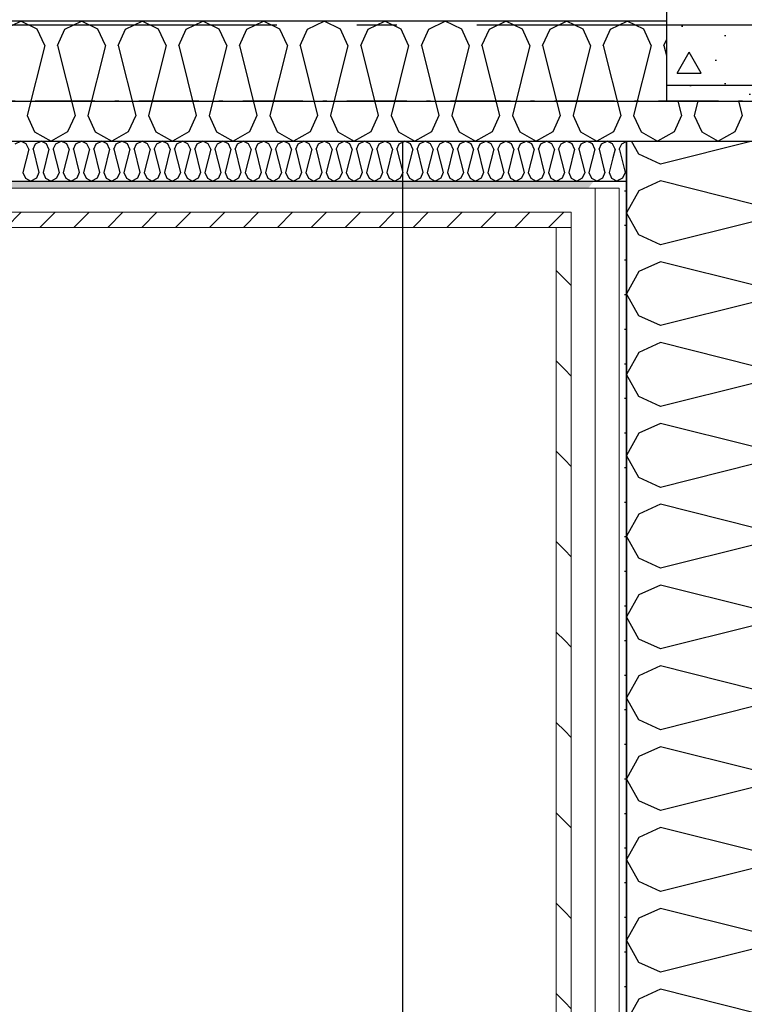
# Model space of a CAD drawing. Header units: millimetres. Extents: x -117798 to 93698, y -182207 to 252400.
# Tile 75 of 222: x -69582 to -68676, y -27042 to -25810. Entities that reach past the tile are written whole.
import ezdxf
from ezdxf.enums import TextEntityAlignment as Align

# ---------------------------------------------------------------- set-up
doc = ezdxf.new("R2010")
doc.units = ezdxf.units.MM
doc.header["$LTSCALE"] = 0.5
doc.header["$MEASUREMENT"] = 0
for name, pattern in [('Akselinje', [1500, 1000, -200, 100, -200]), ('Over snittplan', [260, 150, -50, 10, -50]), ('PLINE', [0])]:
    doc.linetypes.add(name, pattern=pattern)
for name, color, linetype in [('222- Søyler', 7, 'Continuous'), ('222- Søyler  (Skravur)', 7, 'Continuous'), ('223- Bjelker', 7, 'Continuous'), ('232- Ikke-bærende yttervegger', 7, 'Continuous'), ('232- Ikke-bærende yttervegger (Skravur)', 7, 'Continuous'), ('232- Ikke-bærende yttervegger (Skravur)(Nye konstruksjoner)', 7, 'Continuous'), ('232- Ikke-bærende yttervegger(Nye konstruksjoner)', 7, 'Continuous'), ('235- Utvendig kledning og overflate (Skravur)(Nye konstruksjoner)', 7, 'Continuous'), ('251- Frittbærende dekker', 7, 'Continuous'), ('261- Primærkonstruksjon (tak)', 7, 'Continuous'), ('261- Primærkonstruksjon (tak)(Nye konstruksjoner)', 7, 'Continuous'), ('262- Taktekking(Nye konstruksjoner)', 7, 'Continuous'), ('82-- Modullinjer', 7, 'Continuous')]:
    doc.layers.add(name, color=color, linetype=linetype)
doc.layers.add('235- Utvendig kledning og overflate(Nye konstruksjoner)', color=7, linetype='Continuous', lineweight=0)
doc.styles.add('GENERATED_STYLE_4', font='arial.ttf')
pattern_1 = [(45, (0, 0), (-21.213203, 21.213203), [])]
pattern_2 = [(0, (0, 0), (0, 43.30127), [0, -25]), (0, (12.5, 21.65), (0, 43.30127), [0, -25])]

# ---------------------------------------------------------------- blocks, each defined once
blk = doc.blocks.new('*X368')
at = {"layer": '232- Ikke-bærende yttervegger (Skravur)(Nye konstruksjoner)', "linetype": 'PLINE'}
for p, q in [((-68807.7, -25978.2), (-68816.8, -25961.9)), ((-68666.1, -25961.9), (-68780.6, -25990.6)), ((-68780.6, -25990.6), (-68807.7, -25978.2)), ((-68780.6, -26011.8), (-68807.7, -26024.2)), ((-68663.3, -26041.2), (-68780.6, -26011.8)), ((-68807.7, -26024.2), (-68823.2, -26051.8)), ((-68807.7, -26079.4), (-68823.2, -26051.8)), ((-68663.3, -26062.4), (-68780.6, -26091.7)), ((-68780.6, -26091.7), (-68807.7, -26079.4)), ((-68780.6, -26113), (-68807.7, -26125.3)), ((-68663.3, -26142.3), (-68780.6, -26113)), ((-68807.7, -26125.3), (-68823.2, -26153)), ((-68807.7, -26180.6), (-68823.2, -26153)), ((-68663.3, -26163.6), (-68780.6, -26192.9)), ((-68780.6, -26192.9), (-68807.7, -26180.6)), ((-68780.6, -26214.2), (-68807.7, -26226.5)), ((-68663.3, -26243.5), (-68780.6, -26214.2)), ((-68807.7, -26226.5), (-68823.2, -26254.1)), ((-68807.7, -26281.8), (-68823.2, -26254.1)), ((-68663.3, -26264.8), (-68780.6, -26294.1)), ((-68780.6, -26294.1), (-68807.7, -26281.8)), ((-68780.6, -26315.3), (-68807.7, -26327.7)), ((-68663.3, -26344.7), (-68780.6, -26315.3)), ((-68807.7, -26327.7), (-68823.2, -26355.3)), ((-68807.7, -26382.9), (-68823.2, -26355.3)), ((-68663.3, -26365.9), (-68780.6, -26395.3)), ((-68780.6, -26395.3), (-68807.7, -26382.9)), ((-68780.6, -26416.5), (-68807.7, -26428.8)), ((-68663.3, -26445.8), (-68780.6, -26416.5)), ((-68807.7, -26428.8), (-68823.2, -26456.5)), ((-68807.7, -26484.1), (-68823.2, -26456.5)), ((-68663.3, -26467.1), (-68780.6, -26496.4)), ((-68780.6, -26496.4), (-68807.7, -26484.1)), ((-68780.6, -26517.7), (-68807.7, -26530)), ((-68663.3, -26547), (-68780.6, -26517.7)), ((-68807.7, -26530), (-68823.2, -26557.6)), ((-68807.7, -26585.3), (-68823.2, -26557.6)), ((-68663.3, -26568.3), (-68780.6, -26597.6)), ((-68780.6, -26597.6), (-68807.7, -26585.3)), ((-68780.6, -26618.9), (-68807.7, -26631.2)), ((-68663.3, -26648.2), (-68780.6, -26618.9)), ((-68807.7, -26631.2), (-68823.2, -26658.8)), ((-68807.7, -26686.4), (-68823.2, -26658.8)), ((-68663.3, -26669.4), (-68780.6, -26698.8)), ((-68780.6, -26698.8), (-68807.7, -26686.4)), ((-68780.6, -26720), (-68807.7, -26732.4)), ((-68663.3, -26749.4), (-68780.6, -26720)), ((-68807.7, -26732.4), (-68823.2, -26760)), ((-68807.7, -26787.6), (-68823.2, -26760)), ((-68663.3, -26770.6), (-68780.6, -26799.9)), ((-68780.6, -26799.9), (-68807.7, -26787.6)), ((-68780.6, -26821.2), (-68807.7, -26833.5)), ((-68663.3, -26850.5), (-68780.6, -26821.2)), ((-68807.7, -26833.5), (-68823.2, -26861.2)), ((-68807.7, -26888.8), (-68823.2, -26861.2)), ((-68663.3, -26871.8), (-68780.6, -26901.1)), ((-68780.6, -26901.1), (-68807.7, -26888.8)), ((-68780.6, -26922.4), (-68807.7, -26934.7)), ((-68663.3, -26951.7), (-68780.6, -26922.4)), ((-68807.7, -26934.7), (-68823.2, -26962.3)), ((-68807.7, -26990), (-68823.2, -26962.3)), ((-68663.3, -26973), (-68780.6, -27002.3)), ((-68780.6, -27002.3), (-68807.7, -26990)), ((-68780.6, -27023.5), (-68807.7, -27035.9)), ((-68663.3, -27052.9), (-68780.6, -27023.5)), ((-68807.7, -27035.9), (-68823.2, -27063.5))]:
    blk.add_line(p, q, dxfattribs=at)
blk = doc.blocks.new('*X446')
at = {"layer": '232- Ikke-bærende yttervegger (Skravur)', "linetype": 'PLINE'}
for p, q in [((-69601.7, -25821.7), (-69581, -25811.9)), ((-69560.3, -25821.7), (-69581, -25811.9)), ((-69525.9, -25821.7), (-69505.1, -25811.9)), ((-69484.4, -25821.7), (-69505.1, -25811.9)), ((-69450, -25821.7), (-69429.3, -25811.9)), ((-69408.5, -25821.7), (-69429.3, -25811.9)), ((-69374.1, -25821.7), (-69353.4, -25811.9)), ((-69332.7, -25821.7), (-69353.4, -25811.9)), ((-69298.2, -25821.7), (-69277.5, -25811.9)), ((-69256.8, -25821.7), (-69277.5, -25811.9)), ((-69222.3, -25821.7), (-69201.6, -25811.9)), ((-69180.9, -25821.7), (-69201.6, -25811.9)), ((-69146.5, -25821.7), (-69125.7, -25811.9)), ((-69105, -25821.7), (-69125.7, -25811.9)), ((-69070.6, -25821.7), (-69049.9, -25811.9)), ((-69029.1, -25821.7), (-69049.9, -25811.9)), ((-68994.7, -25821.7), (-68974, -25811.9)), ((-68953.3, -25821.7), (-68974, -25811.9)), ((-68918.8, -25821.7), (-68898.1, -25811.9)), ((-68877.4, -25821.7), (-68898.1, -25811.9)), ((-68843, -25821.7), (-68822.2, -25811.9)), ((-68801.5, -25821.7), (-68822.2, -25811.9)), ((-69551.1, -25842.1), (-69560.3, -25821.7)), ((-69535.1, -25842.1), (-69525.9, -25821.7)), ((-69475.2, -25842.1), (-69484.4, -25821.7)), ((-69459.2, -25842.1), (-69450, -25821.7)), ((-69399.3, -25842.1), (-69408.5, -25821.7)), ((-69383.4, -25842.1), (-69374.1, -25821.7)), ((-69323.4, -25842.1), (-69332.7, -25821.7)), ((-69307.5, -25842.1), (-69298.2, -25821.7)), ((-69247.5, -25842.1), (-69256.8, -25821.7)), ((-69231.6, -25842.1), (-69222.3, -25821.7)), ((-69171.7, -25842.1), (-69180.9, -25821.7)), ((-69155.7, -25842.1), (-69146.5, -25821.7)), ((-69095.8, -25842.1), (-69105, -25821.7)), ((-69079.8, -25842.1), (-69070.6, -25821.7)), ((-69019.9, -25842.1), (-69029.1, -25821.7)), ((-69004, -25842.1), (-68994.7, -25821.7)), ((-68944, -25842.1), (-68953.3, -25821.7)), ((-68928.1, -25842.1), (-68918.8, -25821.7)), ((-68868.1, -25842.1), (-68877.4, -25821.7)), ((-68852.2, -25842.1), (-68843, -25821.7)), ((-68792.3, -25842.1), (-68801.5, -25821.7)), ((-69551.1, -25842.1), (-69573.1, -25930)), ((-69535.1, -25842.1), (-69513.1, -25930)), ((-69475.2, -25842.1), (-69497.2, -25930)), ((-69459.2, -25842.1), (-69437.2, -25930)), ((-69399.3, -25842.1), (-69421.3, -25930)), ((-69383.4, -25842.1), (-69361.4, -25930)), ((-69323.4, -25842.1), (-69345.4, -25930)), ((-69307.5, -25842.1), (-69285.5, -25930)), ((-69247.5, -25842.1), (-69269.5, -25930)), ((-69231.6, -25842.1), (-69209.6, -25930)), ((-69171.7, -25842.1), (-69193.7, -25930)), ((-69155.7, -25842.1), (-69133.7, -25930)), ((-69095.8, -25842.1), (-69117.8, -25930)), ((-69079.8, -25842.1), (-69057.8, -25930)), ((-69019.9, -25842.1), (-69041.9, -25930)), ((-69004, -25842.1), (-68982, -25930)), ((-68944, -25842.1), (-68966, -25930)), ((-68928.1, -25842.1), (-68906.1, -25930)), ((-68868.1, -25842.1), (-68890.1, -25930)), ((-68852.2, -25842.1), (-68830.2, -25930)), ((-68792.3, -25842.1), (-68814.3, -25930)), ((-68776.3, -25842.1), (-68773.2, -25835.1)), ((-68776.3, -25842.1), (-68773.2, -25854.7)), ((-68758.9, -25911.9), (-68754.3, -25930)), ((-68733.9, -25911.9), (-68738.4, -25930)), ((-68683, -25911.9), (-68678.4, -25930)), ((-69573.1, -25930), (-69563.8, -25950.4)), ((-69513.1, -25930), (-69522.4, -25950.4)), ((-69497.2, -25930), (-69487.9, -25950.4)), ((-69437.2, -25930), (-69446.5, -25950.4)), ((-69421.3, -25930), (-69412, -25950.4)), ((-69361.4, -25930), (-69370.6, -25950.4)), ((-69345.4, -25930), (-69336.2, -25950.4)), ((-69285.5, -25930), (-69294.7, -25950.4)), ((-69269.5, -25930), (-69260.3, -25950.4)), ((-69209.6, -25930), (-69218.8, -25950.4)), ((-69193.7, -25930), (-69184.4, -25950.4)), ((-69133.7, -25930), (-69143, -25950.4)), ((-69117.8, -25930), (-69108.5, -25950.4)), ((-69057.8, -25930), (-69067.1, -25950.4)), ((-69041.9, -25930), (-69032.7, -25950.4)), ((-68982, -25930), (-68991.2, -25950.4)), ((-68966, -25930), (-68956.8, -25950.4)), ((-68906.1, -25930), (-68915.3, -25950.4)), ((-68890.1, -25930), (-68880.9, -25950.4)), ((-68830.2, -25930), (-68839.4, -25950.4)), ((-68814.3, -25930), (-68805, -25950.4)), ((-68754.3, -25930), (-68763.6, -25950.4)), ((-68738.4, -25930), (-68729.1, -25950.4)), ((-68678.4, -25930), (-68687.7, -25950.4)), ((-69563.8, -25950.4), (-69543.1, -25961.9)), ((-69522.4, -25950.4), (-69543.1, -25961.9)), ((-69487.9, -25950.4), (-69467.2, -25961.9)), ((-69446.5, -25950.4), (-69467.2, -25961.9)), ((-69412, -25950.4), (-69391.3, -25961.9)), ((-69370.6, -25950.4), (-69391.3, -25961.9)), ((-69336.2, -25950.4), (-69315.4, -25961.9)), ((-69294.7, -25950.4), (-69315.4, -25961.9)), ((-69260.3, -25950.4), (-69239.6, -25961.9)), ((-69218.8, -25950.4), (-69239.6, -25961.9)), ((-69184.4, -25950.4), (-69163.7, -25961.9)), ((-69143, -25950.4), (-69163.7, -25961.9)), ((-69108.5, -25950.4), (-69087.8, -25961.9)), ((-69067.1, -25950.4), (-69087.8, -25961.9)), ((-69032.7, -25950.4), (-69011.9, -25961.9)), ((-68991.2, -25950.4), (-69011.9, -25961.9)), ((-68956.8, -25950.4), (-68936.1, -25961.9)), ((-68915.3, -25950.4), (-68936.1, -25961.9)), ((-68880.9, -25950.4), (-68860.2, -25961.9)), ((-68839.4, -25950.4), (-68860.2, -25961.9)), ((-68805, -25950.4), (-68784.3, -25961.9)), ((-68763.6, -25950.4), (-68784.3, -25961.9)), ((-68729.1, -25950.4), (-68708.4, -25961.9)), ((-68687.7, -25950.4), (-68708.4, -25961.9))]:
    blk.add_line(p, q, dxfattribs=at)
blk = doc.blocks.new('*X447')
at = {"layer": '235- Utvendig kledning og overflate (Skravur)(Nye konstruksjoner)', "linetype": 'PLINE'}
blk.add_line((-68862.7, -26010.5), (-68862.2, -26010.8), dxfattribs=at)
blk = doc.blocks.new('*X448')
at = {"layer": '235- Utvendig kledning og overflate (Skravur)(Nye konstruksjoner)', "linetype": 'PLINE'}
for p, q in [((-68823.7, -25962.6), (-68823.2, -25962.4)), ((-68832, -25972.8), (-68824.9, -26001.3)), ((-68824.9, -26001.3), (-68828, -26008.1)), ((-68828, -26008.1), (-68832.2, -26010.4))]:
    blk.add_line(p, q, dxfattribs=at)
blk = doc.blocks.new('*X449')
at = {"layer": '235- Utvendig kledning og overflate (Skravur)(Nye konstruksjoner)', "linetype": 'PLINE'}
for p, q in [((-68840.3, -25982.9), (-68844.9, -26001.3)), ((-68850.2, -26001.3), (-68853.3, -26008.1)), ((-68851.4, -25996.5), (-68850.2, -26001.3)), ((-68844.9, -26001.3), (-68841.8, -26008.1)), ((-68862.2, -26010.8), (-68860.2, -26011.9)), ((-68853.3, -26008.1), (-68860.2, -26011.9)), ((-68841.8, -26008.1), (-68834.9, -26011.9)), ((-68832.2, -26010.4), (-68834.9, -26011.9))]:
    blk.add_line(p, q, dxfattribs=at)
blk = doc.blocks.new('*X450')
at = {"layer": '235- Utvendig kledning og overflate (Skravur)(Nye konstruksjoner)', "linetype": 'PLINE'}
for p, q in [((-69587.9, -25965.2), (-69581, -25961.9)), ((-69574.1, -25965.2), (-69581, -25961.9)), ((-69571, -25972), (-69574.1, -25965.2)), ((-69565.7, -25972), (-69562.6, -25965.2)), ((-69562.6, -25965.2), (-69555.7, -25961.9)), ((-69548.8, -25965.2), (-69555.7, -25961.9)), ((-69545.7, -25972), (-69548.8, -25965.2)), ((-69540.4, -25972), (-69537.3, -25965.2)), ((-69537.3, -25965.2), (-69530.4, -25961.9)), ((-69523.5, -25965.2), (-69530.4, -25961.9)), ((-69520.4, -25972), (-69523.5, -25965.2)), ((-69515.1, -25972), (-69512, -25965.2)), ((-69512, -25965.2), (-69505.1, -25961.9)), ((-69498.2, -25965.2), (-69505.1, -25961.9)), ((-69495.2, -25972), (-69498.2, -25965.2)), ((-69489.8, -25972), (-69486.8, -25965.2)), ((-69486.8, -25965.2), (-69479.8, -25961.9)), ((-69472.9, -25965.2), (-69479.8, -25961.9)), ((-69469.9, -25972), (-69472.9, -25965.2)), ((-69464.5, -25972), (-69461.5, -25965.2)), ((-69461.5, -25965.2), (-69454.6, -25961.9)), ((-69447.6, -25965.2), (-69454.6, -25961.9)), ((-69444.6, -25972), (-69447.6, -25965.2)), ((-69439.3, -25972), (-69436.2, -25965.2)), ((-69436.2, -25965.2), (-69429.3, -25961.9)), ((-69422.4, -25965.2), (-69429.3, -25961.9)), ((-69419.3, -25972), (-69422.4, -25965.2)), ((-69414, -25972), (-69410.9, -25965.2)), ((-69410.9, -25965.2), (-69404, -25961.9)), ((-69397.1, -25965.2), (-69404, -25961.9)), ((-69394, -25972), (-69397.1, -25965.2)), ((-69388.7, -25972), (-69385.6, -25965.2)), ((-69385.6, -25965.2), (-69378.7, -25961.9)), ((-69371.8, -25965.2), (-69378.7, -25961.9)), ((-69368.7, -25972), (-69371.8, -25965.2)), ((-69363.4, -25972), (-69360.3, -25965.2)), ((-69360.3, -25965.2), (-69353.4, -25961.9)), ((-69346.5, -25965.2), (-69353.4, -25961.9)), ((-69343.4, -25972), (-69346.5, -25965.2)), ((-69338.1, -25972), (-69335, -25965.2)), ((-69335, -25965.2), (-69328.1, -25961.9)), ((-69321.2, -25965.2), (-69328.1, -25961.9)), ((-69318.1, -25972), (-69321.2, -25965.2)), ((-69312.8, -25972), (-69309.7, -25965.2)), ((-69309.7, -25965.2), (-69302.8, -25961.9)), ((-69295.9, -25965.2), (-69302.8, -25961.9)), ((-69292.8, -25972), (-69295.9, -25965.2)), ((-69287.5, -25972), (-69284.4, -25965.2)), ((-69284.4, -25965.2), (-69277.5, -25961.9)), ((-69270.6, -25965.2), (-69277.5, -25961.9)), ((-69267.5, -25972), (-69270.6, -25965.2)), ((-69262.2, -25972), (-69259.1, -25965.2)), ((-69259.1, -25965.2), (-69252.2, -25961.9)), ((-69245.3, -25965.2), (-69252.2, -25961.9)), ((-69242.2, -25972), (-69245.3, -25965.2)), ((-69236.9, -25972), (-69233.8, -25965.2)), ((-69233.8, -25965.2), (-69226.9, -25961.9)), ((-69220, -25965.2), (-69226.9, -25961.9)), ((-69216.9, -25972), (-69220, -25965.2)), ((-69211.6, -25972), (-69208.5, -25965.2)), ((-69208.5, -25965.2), (-69201.6, -25961.9)), ((-69194.7, -25965.2), (-69201.6, -25961.9)), ((-69191.6, -25972), (-69194.7, -25965.2)), ((-69186.3, -25972), (-69183.2, -25965.2)), ((-69183.2, -25965.2), (-69176.3, -25961.9)), ((-69169.4, -25965.2), (-69176.3, -25961.9)), ((-69166.3, -25972), (-69169.4, -25965.2)), ((-69161, -25972), (-69157.9, -25965.2)), ((-69157.9, -25965.2), (-69151, -25961.9)), ((-69144.1, -25965.2), (-69151, -25961.9)), ((-69141.1, -25972), (-69144.1, -25965.2)), ((-69135.7, -25972), (-69132.7, -25965.2)), ((-69132.7, -25965.2), (-69125.7, -25961.9)), ((-69118.8, -25965.2), (-69125.7, -25961.9)), ((-69115.8, -25972), (-69118.8, -25965.2)), ((-69110.4, -25972), (-69107.4, -25965.2)), ((-69107.4, -25965.2), (-69100.5, -25961.9)), ((-69093.5, -25965.2), (-69100.5, -25961.9)), ((-69090.5, -25972), (-69093.5, -25965.2)), ((-69085.2, -25972), (-69082.1, -25965.2)), ((-69082.1, -25965.2), (-69075.2, -25961.9)), ((-69068.3, -25965.2), (-69075.2, -25961.9)), ((-69065.2, -25972), (-69068.3, -25965.2)), ((-69059.9, -25972), (-69056.8, -25965.2)), ((-69056.8, -25965.2), (-69049.9, -25961.9)), ((-69043, -25965.2), (-69049.9, -25961.9)), ((-69039.9, -25972), (-69043, -25965.2)), ((-69034.6, -25972), (-69031.5, -25965.2)), ((-69031.5, -25965.2), (-69024.6, -25961.9)), ((-69017.7, -25965.2), (-69024.6, -25961.9)), ((-69014.6, -25972), (-69017.7, -25965.2)), ((-69009.3, -25972), (-69006.2, -25965.2)), ((-69006.2, -25965.2), (-68999.3, -25961.9)), ((-68992.4, -25965.2), (-68999.3, -25961.9)), ((-68989.3, -25972), (-68992.4, -25965.2)), ((-68984, -25972), (-68980.9, -25965.2)), ((-68980.9, -25965.2), (-68974, -25961.9)), ((-68967.1, -25965.2), (-68974, -25961.9)), ((-68964, -25972), (-68967.1, -25965.2)), ((-68958.7, -25972), (-68955.6, -25965.2)), ((-68955.6, -25965.2), (-68948.7, -25961.9)), ((-68941.8, -25965.2), (-68948.7, -25961.9)), ((-68938.7, -25972), (-68941.8, -25965.2)), ((-68933.4, -25972), (-68930.3, -25965.2)), ((-68930.3, -25965.2), (-68923.4, -25961.9)), ((-68916.5, -25965.2), (-68923.4, -25961.9)), ((-68913.4, -25972), (-68916.5, -25965.2)), ((-68908.1, -25972), (-68905, -25965.2)), ((-68905, -25965.2), (-68898.1, -25961.9)), ((-68891.2, -25965.2), (-68898.1, -25961.9)), ((-68888.1, -25972), (-68891.2, -25965.2)), ((-68882.8, -25972), (-68879.7, -25965.2)), ((-68879.7, -25965.2), (-68872.8, -25961.9)), ((-68865.9, -25965.2), (-68872.8, -25961.9)), ((-68862.8, -25972), (-68865.9, -25965.2)), ((-68857.5, -25972), (-68854.4, -25965.2)), ((-68854.4, -25965.2), (-68847.5, -25961.9)), ((-68840.6, -25965.2), (-68847.5, -25961.9)), ((-68837.5, -25972), (-68840.6, -25965.2)), ((-68832.2, -25972), (-68829.1, -25965.2)), ((-68829.1, -25965.2), (-68823.7, -25962.6)), ((-69571, -25972), (-69578.4, -26001.3)), ((-69565.7, -25972), (-69558.4, -26001.3)), ((-69545.7, -25972), (-69553.1, -26001.3)), ((-69540.4, -25972), (-69533.1, -26001.3)), ((-69520.4, -25972), (-69527.8, -26001.3)), ((-69515.1, -25972), (-69507.8, -26001.3)), ((-69495.2, -25972), (-69502.5, -26001.3)), ((-69489.8, -25972), (-69482.5, -26001.3)), ((-69469.9, -25972), (-69477.2, -26001.3)), ((-69464.5, -25972), (-69457.2, -26001.3)), ((-69444.6, -25972), (-69451.9, -26001.3)), ((-69439.3, -25972), (-69431.9, -26001.3)), ((-69419.3, -25972), (-69426.6, -26001.3)), ((-69414, -25972), (-69406.6, -26001.3)), ((-69394, -25972), (-69401.3, -26001.3)), ((-69388.7, -25972), (-69381.3, -26001.3)), ((-69368.7, -25972), (-69376, -26001.3)), ((-69363.4, -25972), (-69356, -26001.3)), ((-69343.4, -25972), (-69350.7, -26001.3)), ((-69338.1, -25972), (-69330.7, -26001.3)), ((-69318.1, -25972), (-69325.4, -26001.3)), ((-69312.8, -25972), (-69305.5, -26001.3)), ((-69292.8, -25972), (-69300.1, -26001.3)), ((-69287.5, -25972), (-69280.2, -26001.3)), ((-69267.5, -25972), (-69274.8, -26001.3)), ((-69262.2, -25972), (-69254.9, -26001.3)), ((-69242.2, -25972), (-69249.6, -26001.3)), ((-69236.9, -25972), (-69229.6, -26001.3)), ((-69216.9, -25972), (-69224.3, -26001.3)), ((-69211.6, -25972), (-69204.3, -26001.3)), ((-69191.6, -25972), (-69199, -26001.3)), ((-69186.3, -25972), (-69179, -26001.3)), ((-69166.3, -25972), (-69173.7, -26001.3)), ((-69161, -25972), (-69153.7, -26001.3)), ((-69141.1, -25972), (-69148.4, -26001.3)), ((-69135.7, -25972), (-69128.4, -26001.3)), ((-69115.8, -25972), (-69123.1, -26001.3)), ((-69110.4, -25972), (-69103.1, -26001.3)), ((-69090.5, -25972), (-69097.8, -26001.3)), ((-69085.2, -25972), (-69077.8, -26001.3)), ((-69065.2, -25972), (-69072.5, -26001.3)), ((-69059.9, -25972), (-69052.5, -26001.3)), ((-69039.9, -25972), (-69047.2, -26001.3)), ((-69034.6, -25972), (-69027.2, -26001.3)), ((-69014.6, -25972), (-69021.9, -26001.3)), ((-69009.3, -25972), (-69001.9, -26001.3)), ((-68989.3, -25972), (-68996.6, -26001.3)), ((-68984, -25972), (-68976.6, -26001.3)), ((-68964, -25972), (-68971.3, -26001.3)), ((-68958.7, -25972), (-68951.4, -26001.3)), ((-68938.7, -25972), (-68946, -26001.3)), ((-68933.4, -25972), (-68926.1, -26001.3)), ((-68913.4, -25972), (-68920.7, -26001.3)), ((-68908.1, -25972), (-68900.8, -26001.3)), ((-68888.1, -25972), (-68895.5, -26001.3)), ((-68882.8, -25972), (-68875.5, -26001.3)), ((-68862.8, -25972), (-68870.2, -26001.3)), ((-68857.5, -25972), (-68851.4, -25996.5)), ((-68837.5, -25972), (-68840.3, -25982.9)), ((-68832.2, -25972), (-68832, -25972.8)), ((-69578.4, -26001.3), (-69575.3, -26008.1)), ((-69558.4, -26001.3), (-69561.5, -26008.1)), ((-69553.1, -26001.3), (-69550, -26008.1)), ((-69533.1, -26001.3), (-69536.2, -26008.1)), ((-69527.8, -26001.3), (-69524.7, -26008.1)), ((-69507.8, -26001.3), (-69510.9, -26008.1)), ((-69502.5, -26001.3), (-69499.4, -26008.1)), ((-69482.5, -26001.3), (-69485.6, -26008.1)), ((-69477.2, -26001.3), (-69474.1, -26008.1)), ((-69457.2, -26001.3), (-69460.3, -26008.1)), ((-69451.9, -26001.3), (-69448.8, -26008.1)), ((-69431.9, -26001.3), (-69435, -26008.1)), ((-69426.6, -26001.3), (-69423.5, -26008.1)), ((-69406.6, -26001.3), (-69409.7, -26008.1)), ((-69401.3, -26001.3), (-69398.2, -26008.1)), ((-69381.3, -26001.3), (-69384.4, -26008.1)), ((-69376, -26001.3), (-69372.9, -26008.1)), ((-69356, -26001.3), (-69359.1, -26008.1)), ((-69350.7, -26001.3), (-69347.6, -26008.1)), ((-69330.7, -26001.3), (-69333.8, -26008.1)), ((-69325.4, -26001.3), (-69322.4, -26008.1)), ((-69305.5, -26001.3), (-69308.5, -26008.1)), ((-69300.1, -26001.3), (-69297.1, -26008.1)), ((-69280.2, -26001.3), (-69283.2, -26008.1)), ((-69274.8, -26001.3), (-69271.8, -26008.1)), ((-69254.9, -26001.3), (-69258, -26008.1)), ((-69249.6, -26001.3), (-69246.5, -26008.1)), ((-69229.6, -26001.3), (-69232.7, -26008.1)), ((-69224.3, -26001.3), (-69221.2, -26008.1)), ((-69204.3, -26001.3), (-69207.4, -26008.1)), ((-69199, -26001.3), (-69195.9, -26008.1)), ((-69179, -26001.3), (-69182.1, -26008.1)), ((-69173.7, -26001.3), (-69170.6, -26008.1)), ((-69153.7, -26001.3), (-69156.8, -26008.1)), ((-69148.4, -26001.3), (-69145.3, -26008.1)), ((-69128.4, -26001.3), (-69131.5, -26008.1)), ((-69123.1, -26001.3), (-69120, -26008.1)), ((-69103.1, -26001.3), (-69106.2, -26008.1)), ((-69097.8, -26001.3), (-69094.7, -26008.1)), ((-69077.8, -26001.3), (-69080.9, -26008.1)), ((-69072.5, -26001.3), (-69069.4, -26008.1)), ((-69052.5, -26001.3), (-69055.6, -26008.1)), ((-69047.2, -26001.3), (-69044.1, -26008.1)), ((-69027.2, -26001.3), (-69030.3, -26008.1)), ((-69021.9, -26001.3), (-69018.8, -26008.1)), ((-69001.9, -26001.3), (-69005, -26008.1)), ((-68996.6, -26001.3), (-68993.5, -26008.1)), ((-68976.6, -26001.3), (-68979.7, -26008.1)), ((-68971.3, -26001.3), (-68968.3, -26008.1)), ((-68951.4, -26001.3), (-68954.4, -26008.1)), ((-68946, -26001.3), (-68943, -26008.1)), ((-68926.1, -26001.3), (-68929.1, -26008.1)), ((-68920.7, -26001.3), (-68917.7, -26008.1)), ((-68900.8, -26001.3), (-68903.8, -26008.1)), ((-68895.5, -26001.3), (-68892.4, -26008.1)), ((-68875.5, -26001.3), (-68878.6, -26008.1)), ((-68870.2, -26001.3), (-68867.1, -26008.1)), ((-69575.3, -26008.1), (-69568.4, -26011.9)), ((-69561.5, -26008.1), (-69568.4, -26011.9)), ((-69550, -26008.1), (-69543.1, -26011.9)), ((-69536.2, -26008.1), (-69543.1, -26011.9)), ((-69524.7, -26008.1), (-69517.8, -26011.9)), ((-69510.9, -26008.1), (-69517.8, -26011.9)), ((-69499.4, -26008.1), (-69492.5, -26011.9)), ((-69485.6, -26008.1), (-69492.5, -26011.9)), ((-69474.1, -26008.1), (-69467.2, -26011.9)), ((-69460.3, -26008.1), (-69467.2, -26011.9)), ((-69448.8, -26008.1), (-69441.9, -26011.9)), ((-69435, -26008.1), (-69441.9, -26011.9)), ((-69423.5, -26008.1), (-69416.6, -26011.9)), ((-69409.7, -26008.1), (-69416.6, -26011.9)), ((-69398.2, -26008.1), (-69391.3, -26011.9)), ((-69384.4, -26008.1), (-69391.3, -26011.9)), ((-69372.9, -26008.1), (-69366, -26011.9)), ((-69359.1, -26008.1), (-69366, -26011.9)), ((-69347.6, -26008.1), (-69340.7, -26011.9)), ((-69333.8, -26008.1), (-69340.7, -26011.9)), ((-69322.4, -26008.1), (-69315.4, -26011.9)), ((-69308.5, -26008.1), (-69315.4, -26011.9)), ((-69297.1, -26008.1), (-69290.2, -26011.9)), ((-69283.2, -26008.1), (-69290.2, -26011.9)), ((-69271.8, -26008.1), (-69264.9, -26011.9)), ((-69258, -26008.1), (-69264.9, -26011.9)), ((-69246.5, -26008.1), (-69239.6, -26011.9)), ((-69232.7, -26008.1), (-69239.6, -26011.9)), ((-69221.2, -26008.1), (-69214.3, -26011.9)), ((-69207.4, -26008.1), (-69214.3, -26011.9)), ((-69195.9, -26008.1), (-69189, -26011.9)), ((-69182.1, -26008.1), (-69189, -26011.9)), ((-69170.6, -26008.1), (-69163.7, -26011.9)), ((-69156.8, -26008.1), (-69163.7, -26011.9)), ((-69145.3, -26008.1), (-69138.4, -26011.9)), ((-69131.5, -26008.1), (-69138.4, -26011.9)), ((-69120, -26008.1), (-69113.1, -26011.9)), ((-69106.2, -26008.1), (-69113.1, -26011.9)), ((-69094.7, -26008.1), (-69087.8, -26011.9)), ((-69080.9, -26008.1), (-69087.8, -26011.9)), ((-69069.4, -26008.1), (-69062.5, -26011.9)), ((-69055.6, -26008.1), (-69062.5, -26011.9)), ((-69044.1, -26008.1), (-69037.2, -26011.9)), ((-69030.3, -26008.1), (-69037.2, -26011.9)), ((-69018.8, -26008.1), (-69011.9, -26011.9)), ((-69005, -26008.1), (-69011.9, -26011.9)), ((-68993.5, -26008.1), (-68986.6, -26011.9)), ((-68979.7, -26008.1), (-68986.6, -26011.9)), ((-68968.3, -26008.1), (-68961.3, -26011.9)), ((-68954.4, -26008.1), (-68961.3, -26011.9)), ((-68943, -26008.1), (-68936.1, -26011.9)), ((-68929.1, -26008.1), (-68936.1, -26011.9)), ((-68917.7, -26008.1), (-68910.8, -26011.9)), ((-68903.8, -26008.1), (-68910.8, -26011.9)), ((-68892.4, -26008.1), (-68885.5, -26011.9)), ((-68878.6, -26008.1), (-68885.5, -26011.9)), ((-68867.1, -26008.1), (-68862.7, -26010.5))]:
    blk.add_line(p, q, dxfattribs=at)
blk = doc.blocks.new('Standard grid marker[203]', base_point=(20939.5, -25816.9))
at = {"layer": '82-- Modullinjer', "linetype": 'Akselinje'}
blk.add_line((20739.5, -25816.9), (-81321.3, -25816.9), dxfattribs=at)
at = {"layer": '82-- Modullinjer', "style": 'GENERATED_STYLE_4'}
for tag, p in [('AC_MarkerText_1_1', (-81898.8, -25856.9)), ('AC_MarkerText_1_0', (21062, -25856.9))]:
    blk.add_attdef(tag, text='', height=175, rotation=90, dxfattribs=at).set_placement(p, align=Align.TOP_CENTER)

msp = doc.modelspace()

# ---------------------------------------------------------------- hatches: boundary and pattern name
at = {"layer": '222- Søyler  (Skravur)', "linetype": 'Continuous'}
h = msp.add_hatch(dxfattribs=at)
h.set_pattern_fill('Betong_strukturell', color=256, style=0, pattern_type=2)
h.set_pattern_definition([(0, (0, 0), (0, 311.7692), [30, -150]), (0, (90, 155.9), (0, 311.7692), [30, -150]), (60, (0, 0), (-270, 155.8846), [30, -150]), (60, (180, 0), (-270, 155.8846), [30, -150]), (120, (30, 0), (270, 155.8846), [30, -150]), (120, (210, 0), (270, 155.8846), [30, -150]), (0, (0, 30), (0, 60), [0, -60, 0, -90.000004]), (45, (30, 30), (-42.42641, 42.42641), [0, -45, 0, -75.000003])])
h.paths.add_polyline_path([(-68573.2, -25911.9), (-68573.2, -25721.9), (-68773.2, -25721.9), (-68773.2, -25911.9)])
at = {"layer": '235- Utvendig kledning og overflate (Skravur)(Nye konstruksjoner)', "linetype": 'Continuous'}
h = msp.add_hatch(dxfattribs=at)
h.set_pattern_fill('Prikker_tett', color=256, style=0, pattern_type=2)
h.set_pattern_definition(pattern_2)
h.paths.add_polyline_path([(-77418.2, -26020.9), (-68871.2, -26020.9), (-68863.9, -26011.9), (-77418.2, -26011.9)])
h = msp.add_hatch(dxfattribs=at)
h.set_pattern_fill('Prikker_tett', color=256, style=0, pattern_type=2)
h.set_pattern_definition(pattern_2)
h.paths.add_polyline_path([(-68862.2, -26020.9), (-68862.2, -26011.9), (-68863.9, -26011.9), (-68871.2, -26020.9)])
h = msp.add_hatch(dxfattribs=at)
h.set_pattern_fill('Prikker_tett', color=256, style=0, pattern_type=2)
h.set_pattern_definition(pattern_2)
h.paths.add_polyline_path([(-68832.2, -26020.9), (-68832.2, -26011.9), (-68862.2, -26011.9), (-68862.2, -26020.9)])
h = msp.add_hatch(dxfattribs=at)
h.set_pattern_fill('Prikker_tett', color=256, style=0, pattern_type=2)
h.set_pattern_definition(pattern_2)
h.paths.add_polyline_path([(-68823.2, -26020.9), (-68823.2, -26011.9), (-68832.2, -26011.9), (-68832.2, -26020.9)])
h = msp.add_hatch(dxfattribs=at)
h.set_pattern_fill('Prikker_tett', color=256, style=0, pattern_type=2)
h.set_pattern_definition(pattern_2)
h.paths.add_polyline_path([(-68823.2, -28062.9), (-68823.2, -26020.9), (-68832.2, -26020.9), (-68832.2, -28062.9)])
h = msp.add_hatch(dxfattribs=at)
h.set_pattern_fill('Skrålinjer_1', color=256, style=0, pattern_type=2)
h.set_pattern_definition(pattern_1)
h.paths.add_polyline_path([(-77418.2, -26069.9), (-68911.2, -26069.9), (-68895.7, -26050.9), (-77418.2, -26050.9)])
h = msp.add_hatch(dxfattribs=at)
h.set_pattern_fill('Skrålinjer_1', color=256, style=0, pattern_type=2)
h.set_pattern_definition(pattern_1)
h.paths.add_polyline_path([(-68895.7, -26050.9), (-68911.2, -26069.9), (-68892.2, -26069.9), (-68892.2, -26050.9)])
h = msp.add_hatch(dxfattribs=at)
h.set_pattern_fill('Skrålinjer_2', color=256, style=0, pattern_type=2)
h.set_pattern_definition([(315, (0, 0), (56.56854, 56.56854), [80, 0])])
h.paths.add_polyline_path([(-68892.2, -27983.9), (-68892.2, -26069.9), (-68911.2, -26069.9), (-68911.2, -27983.9)])

# ---------------------------------------------------------------- linework, layer by layer
at = {"layer": '222- Søyler', "linetype": 'PLINE', "flags": 128}
msp.add_lwpolyline([(-68573.2, -25911.9), (-68573.2, -25721.9), (-68773.2, -25721.9), (-68773.2, -25911.9)], close=True, dxfattribs=at)
at = {"layer": '223- Bjelker', "linetype": 'Over snittplan'}
msp.add_line((-64288.2, -25911.9), (-77768.2, -25911.9), dxfattribs=at)
at = {"layer": '232- Ikke-bærende yttervegger', "linetype": 'PLINE', "flags": 128}
for points in [[(-68773.2, -25811.9), (-77768.2, -25811.9)], [(-77768.2, -25961.9), (-68573.2, -25961.9)]]:
    msp.add_lwpolyline(points, dxfattribs=at)
at = {"layer": '232- Ikke-bærende yttervegger(Nye konstruksjoner)', "linetype": 'PLINE', "flags": 128}
for points in [[(-68823.2, -25961.9), (-68623.2, -25961.9)], [(-68823.2, -25961.9), (-68823.2, -28121.9)]]:
    msp.add_lwpolyline(points, dxfattribs=at)
at = {"layer": '235- Utvendig kledning og overflate(Nye konstruksjoner)', "linetype": 'PLINE'}
for p, q in [((-77418.2, -26011.9), (-68863.9, -26011.9)), ((-68862.2, -26011.9), (-68863.9, -26011.9)), ((-68862.2, -26011.9), (-68832.2, -26011.9)), ((-68832.2, -26011.9), (-68823.2, -26011.9)), ((-77418.2, -26020.9), (-68871.2, -26020.9)), ((-68862.2, -26020.9), (-68871.2, -26020.9)), ((-68862.2, -26050.9), (-68862.2, -26020.9)), ((-68862.2, -26020.9), (-68832.2, -26020.9)), ((-68862.2, -26050.9), (-68862.2, -26020.9)), ((-68862.2, -26020.9), (-68832.2, -26020.9)), ((-68832.2, -28032.9), (-68832.2, -26020.9)), ((-77418.2, -26050.9), (-68895.7, -26050.9)), ((-68892.2, -26050.9), (-68895.7, -26050.9)), ((-68892.2, -26069.9), (-68892.2, -26050.9)), ((-68892.2, -26069.9), (-68892.2, -26050.9)), ((-68862.2, -26050.9), (-68862.2, -28002.9)), ((-68892.2, -26069.9), (-68911.2, -26069.9)), ((-68892.2, -26069.9), (-68911.2, -26069.9)), ((-68892.2, -26069.9), (-68892.2, -27983.9))]:
    msp.add_line(p, q, dxfattribs=at)
at = {"layer": '235- Utvendig kledning og overflate(Nye konstruksjoner)', "linetype": 'PLINE', "flags": 128}
for points in [[(-68823.2, -25961.9), (-77418.2, -25961.9)], [(-68823.2, -25961.9), (-68823.2, -26011.9)], [(-68823.2, -26011.9), (-68823.2, -26020.9)], [(-68823.2, -28062.9), (-68823.2, -26020.9)], [(-77418.2, -26069.9), (-68911.2, -26069.9)], [(-68911.2, -26069.9), (-68911.2, -27983.9)]]:
    msp.add_lwpolyline(points, dxfattribs=at)
at = {"layer": '251- Frittbærende dekker', "linetype": 'PLINE', "flags": 128}
msp.add_lwpolyline([(-64973.2, -25891.9), (-64973.2, -12116.9), (-68773.2, -12116.9), (-68773.2, -25891.9)], close=True, dxfattribs=at)
at = {"layer": '261- Primærkonstruksjon (tak)', "linetype": 'PLINE', "flags": 128}
msp.add_lwpolyline([(-69600.7, -25911.9), (-64193.2, -25911.9)], dxfattribs=at)
at = {"layer": '261- Primærkonstruksjon (tak)(Nye konstruksjoner)', "linetype": 'PLINE', "flags": 128}
for points in [[(-69103.2, -25961.9), (-68823.2, -25961.9)], [(-69103.2, -28121.9), (-69103.2, -25961.9)], [(-68823.2, -25961.9), (-66593.2, -25961.9)], [(-68823.2, -28121.9), (-68823.2, -25961.9)], [(-68823.2, -25961.9), (-68823.2, -28121.9)]]:
    msp.add_lwpolyline(points, dxfattribs=at)
at = {"layer": '262- Taktekking(Nye konstruksjoner)', "linetype": 'PLINE', "flags": 128}
for points in [[(-77718.2, -26011.9), (-68823.2, -26011.9)], [(-68823.2, -26011.9), (-68823.2, -28071.9)]]:
    msp.add_lwpolyline(points, dxfattribs=at)

# ---------------------------------------------------------------- block references
at = {"layer": '232- Ikke-bærende yttervegger'}
msp.add_blockref('*X446', (0, 0), dxfattribs=at)
at = {"layer": '232- Ikke-bærende yttervegger(Nye konstruksjoner)'}
msp.add_blockref('*X368', (0, 0), dxfattribs=at)
at = {"layer": '235- Utvendig kledning og overflate(Nye konstruksjoner)'}
for name in ['*X450', '*X448', '*X449', '*X447']:
    msp.add_blockref(name, (0, 0), dxfattribs=at)
at = {"layer": '82-- Modullinjer', "linetype": 'PLINE'}
msp.add_blockref('Standard grid marker[203]', (20939.5, -25816.9), dxfattribs=at)

doc.saveas('drawing.dxf')
